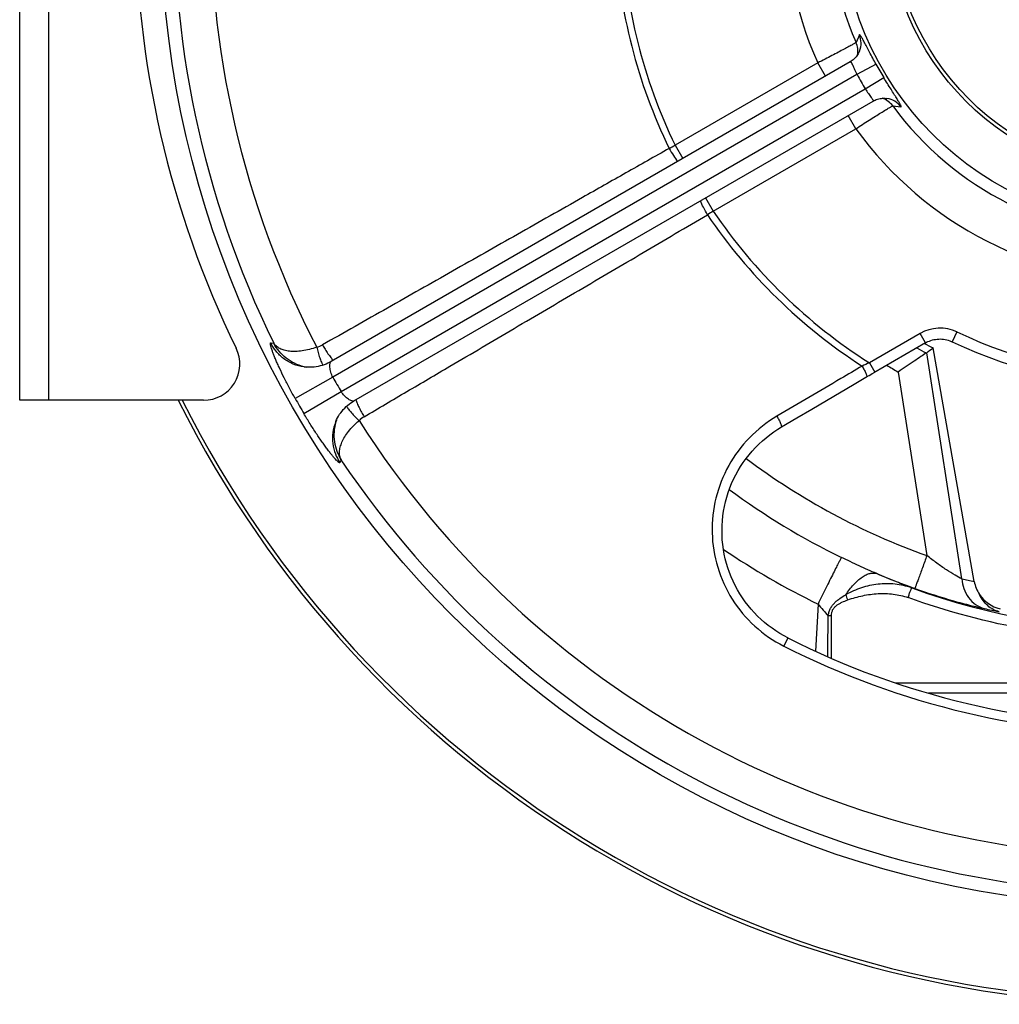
# Model space of a CAD drawing. Extents: x -3199 to 1181, y 8 to 2383.
# Tile 50 of 73: x -1037 to -766, y 899 to 1171. Entities that reach past the tile are written whole.
import ezdxf

# ---------------------------------------------------------------- set-up
doc = ezdxf.new("R2010")
doc.units = 0
doc.header["$LTSCALE"] = 65.395
doc.layers.get('0').update_dxf_attribs({"linetype": 'CONTINUOUS'})

msp = doc.modelspace()

# ---------------------------------------------------------------- linework, layer by layer
at = {"color": 7, "linetype": 'CONTINUOUS'}
for p, q in [((-1036.9, 1065.65), (-1036.9, 1335.65)), ((-804.66, 1162.15), (-804.67, 1162.13)), ((-807.2, 1159.23), (-950.75, 1076.36)), ((-797.2, 1149.1), (-797.14, 1149.09)), ((-797.12, 1149.09), (-797.14, 1149.09)), ((-944.46, 1065.47), (-800.91, 1148.35)), ((-786.42, 1081.52), (-800.71, 1073.27)), ((-958.28, 1074.86), (-958.28, 1074.87)), ((-813.77, 1065.6), (-806.13, 1070.09)), ((-986.02, 1065.65), (-1036.9, 1065.65)), ((-949.52, 1059.69), (-949.52, 1059.69))]:
    msp.add_line(p, q, dxfattribs=at)
at = {"color": 9, "linetype": 'CONTINUOUS'}
for p, q in [((-1028.9, 1335.65), (-1028.9, 1065.65)), ((-804.69, 1166.7), (-805.62, 1164.6)), ((-816.21, 1158.92), (-855.63, 1136.16)), ((-814.09, 1155.25), (-816.21, 1158.92)), ((-800.09, 1158.55), (-805.35, 1155.68)), ((-805.35, 1155.68), (-950.28, 1072)), ((-803.06, 1151.73), (-797.95, 1154.85)), ((-948, 1068.05), (-803.06, 1151.73)), ((-795.48, 1147.03), (-793.2, 1146.79)), ((-805.69, 1140.7), (-807.8, 1144.37)), ((-845.11, 1117.94), (-805.69, 1140.7)), ((-855.63, 1136.16), (-853.52, 1132.49)), ((-847.23, 1121.61), (-845.11, 1117.94)), ((-787.92, 1084.11), (-801.93, 1076.02)), ((-786.42, 1081.52), (-787.92, 1084.11)), ((-777.73, 1084.53), (-779.01, 1081.82)), ((-967.44, 1081.52), (-966.62, 1081.39)), ((-776.32, 1016.26), (-786.07, 1078.8)), ((-801.93, 1076.02), (-800.43, 1073.42)), ((-793.94, 1073.46), (-786.03, 1022.71)), ((-950.28, 1072), (-960.7, 1066.11)), ((-958.31, 1061.97), (-948, 1068.05)), ((-948.04, 1049.21), (-948.34, 1048.43)), ((-816.13, 1009.31), (-816.81, 996.27)), ((-824.48, 999.96), (-825.62, 997.7)), ((-794.7, 987.49), (-651.09, 987.49))]:
    msp.add_line(p, q, dxfattribs=at)
at = {"color": 6, "linetype": 'CONTINUOUS'}
for p, q in [((-772.92, 1015.56), (-784.3, 1080.1)), ((-660.19, 984.65), (-785.61, 984.65))]:
    msp.add_line(p, q, dxfattribs=at)
at = {"color": 7, "linetype": 'CONTINUOUS'}
for points in [[(-804.67, 1162.13), (-804.83, 1161.77), (-804.99, 1161.46), (-805.18, 1161.15), (-805.39, 1160.85), (-805.61, 1160.57), (-805.85, 1160.29), (-806.11, 1160.04), (-806.39, 1159.79), (-806.69, 1159.56), (-807, 1159.36), (-807.2, 1159.23)], [(-800.91, 1148.35), (-800.71, 1148.46), (-800.37, 1148.62), (-800.03, 1148.76), (-799.69, 1148.88), (-799.33, 1148.98), (-798.98, 1149.05), (-798.62, 1149.11), (-798.26, 1149.14), (-797.9, 1149.14), (-797.55, 1149.13), (-797.2, 1149.1)], [(-786.42, 1081.52), (-786.15, 1081.67), (-785.75, 1081.86), (-785.34, 1082.03), (-784.92, 1082.19), (-784.5, 1082.31), (-784.07, 1082.42), (-783.63, 1082.49), (-783.19, 1082.55), (-782.75, 1082.58), (-782.3, 1082.59), (-781.86, 1082.57), (-781.42, 1082.52), (-780.98, 1082.45), (-780.55, 1082.36), (-780.12, 1082.25), (-779.7, 1082.11), (-779.29, 1081.94), (-779.01, 1081.82)], [(-950.75, 1076.36), (-951.13, 1076.14), (-951.64, 1075.89), (-952.16, 1075.66), (-952.68, 1075.46), (-953.22, 1075.28), (-953.77, 1075.13), (-954.32, 1075), (-954.87, 1074.9), (-955.43, 1074.83), (-956, 1074.78), (-956.56, 1074.76), (-957.12, 1074.77), (-957.68, 1074.8), (-958.28, 1074.87)], [(-806.13, 1070.09), (-802.4, 1072.28), (-801.98, 1072.52), (-801.56, 1072.77), (-801.13, 1073.02), (-800.71, 1073.27)], [(-949.52, 1059.69), (-949.47, 1059.8), (-949.25, 1060.31), (-948.99, 1060.8), (-948.72, 1061.28), (-948.42, 1061.76), (-948.1, 1062.21), (-947.76, 1062.66), (-947.4, 1063.08), (-947.01, 1063.49), (-946.61, 1063.88), (-946.19, 1064.25), (-945.76, 1064.61), (-945.3, 1064.94), (-944.83, 1065.24), (-944.46, 1065.47)], [(-826.27, 1058.26), (-822.03, 1060.75), (-817.82, 1063.22), (-813.77, 1065.6)], [(-824.48, 999.96), (-825.51, 1000.5), (-826.65, 1001.16), (-827.76, 1001.86), (-828.84, 1002.6), (-829.89, 1003.39), (-830.91, 1004.21), (-831.89, 1005.08), (-832.84, 1005.98), (-833.76, 1006.93), (-834.63, 1007.9), (-835.47, 1008.92), (-836.27, 1009.96), (-837.03, 1011.04), (-837.74, 1012.14), (-838.41, 1013.28), (-839.03, 1014.44), (-839.61, 1015.62), (-840.14, 1016.83), (-840.62, 1018.05), (-841.05, 1019.3), (-841.44, 1020.56), (-841.77, 1021.84), (-842.05, 1023.13), (-842.28, 1024.43), (-842.46, 1025.74), (-842.59, 1027.06), (-842.66, 1028.38), (-842.68, 1029.71), (-842.65, 1031.03), (-842.57, 1032.36), (-842.43, 1033.68), (-842.24, 1034.99), (-842, 1036.3), (-841.71, 1037.59), (-841.36, 1038.88), (-840.96, 1040.15), (-840.51, 1041.4), (-840.02, 1042.64), (-839.47, 1043.85), (-838.87, 1045.04), (-838.23, 1046.21), (-837.54, 1047.35), (-836.8, 1048.46), (-836.03, 1049.54), (-835.2, 1050.59), (-834.34, 1051.61), (-833.44, 1052.59), (-832.5, 1053.54), (-831.52, 1054.44), (-830.51, 1055.3), (-829.46, 1056.13), (-828.38, 1056.91), (-827.28, 1057.64), (-826.27, 1058.26)]]:
    msp.add_lwpolyline(points, dxfattribs=at)
for radius in [275, 87]:
    msp.add_circle((-722.9, 1200.65), radius, dxfattribs=at)
at = {"color": 6, "linetype": 'CONTINUOUS'}
for radius in [74, 73]:
    msp.add_circle((-722.9, 1200.65), radius, dxfattribs=at)
at = {"color": 9, "linetype": 'CONTINUOUS'}
for centre, radius, start, end in [((-722.9, 1200.65), 271.34, 93.9266, 206.0734), ((-722.9, 1200.65), 261.23, 92.5735, 207.4265), ((-722.9, 1200.65), 102.21, 95.9055, 204.0945), ((-722.9, 1200.65), 90.24, 96.4516, 203.5484), ((-722.9, 1200.65), 149.44, 182.843, 205.9376), ((-722.9, 1200.65), 147.57, 182.382, 205.9134), ((-810.19, 1164.39), 5.97, 338.5461, 22.7755), ((-811.08, 1162.19), 5.97, 349.5336, 23.7668), ((-810.19, 1164.39), 5.96, 337.9695, 338.5184), ((-722.9, 1200.65), 87.93, 208.6059, 211.3941), ((-722.9, 1200.65), 93.91, 208.6059, 211.3941), ((-800.3, 1143.5), 5.97, 36.2337, 70.4752), ((-797.94, 1143.18), 5.96, 81.4761, 82.03), ((-797.95, 1143.18), 5.97, 37.224, 81.4485), ((-722.9, 1200.65), 90.24, 216.4516, 323.5484), ((-722.9, 1200.65), 102.21, 215.9055, 324.0945), ((-1092.15, 1581.75), 504.47, 297.7479, 297.9598), ((-579.5, 693.52), 500.68, 122.0394, 122.2529), ((-722.9, 1200.65), 149.44, 214.0624, 237.157), ((-722.9, 1200.65), 147.57, 214.0866, 237.618), ((-782.42, 1074.6), 10.98, 64.7155, 120.0048), ((-722.9, 1200.65), 128.41, 244.7203, 295.2797), ((-956.19, 1086.34), 6.18, 283.2977, 299.4841), ((-722.97, 1197.57), 134.61, 240.7288, 241.9917), ((-715, 884.68), 210.16, 114.4331, 115.0369), ((-723.05, 1197.78), 143.11, 238.8269, 240.3071), ((-955.34, 1087.2), 12.62, 256.6206, 259.4976), ((-722.9, 1200.65), 261.26, 209.4989, 210.5011), ((-722.9, 1200.65), 273.22, 209.4989, 210.5011), ((-937.35, 1056.06), 12.63, 162.56, 163.4002), ((-937.37, 1056.07), 12.61, 160.5053, 162.5602), ((-938.54, 1055.76), 6.18, 120.5158, 136.7023), ((-722.9, 1200.65), 261.23, 212.5735, 327.4265), ((-722.9, 1200.65), 271.34, 213.9266, 326.0734), ((-722.84, 1200.27), 188.47, 233.0954, 250.4104), ((-722.85, 1200.56), 198.35, 233.5622, 244.0553), ((-722.88, 1200.98), 213.15, 235.931, 244.0572), ((-722.86, 1200.63), 198.47, 247.157, 250.4171), ((-737.05, 1198.07), 186, 257.8111, 258.8799), ((-722.9, 1200.46), 198.47, 250.1701, 289.5843), ((-931.61, 964.87), 131.85, 20.2267, 20.8967), ((-728.47, 1199.81), 196.24, 257.7309, 258.9769), ((-2615.26, 1022.98), 1802.02, 359.10266, 359.46128), ((-812.22, 950.17), 55.87, 90.2065, 91.1217), ((-2303.31, 1001.27), 1490.89, 359.73267, 0.18347), ((-722.9, 1200.65), 227.47, 243.1529, 296.8471)]:
    msp.add_arc(centre, radius, start, end, dxfattribs=at)
at = {"color": 7, "linetype": 'CONTINUOUS'}
for centre, radius, start, end in [((-729.9, 1200.65), 275, 153.9856, 206.0144), ((-722.9, 1200.65), 131.41, 244.7204, 295.2796), ((-986.02, 1075.65), 10, 270, 26.0144), ((-722.9, 1200.65), 302, 206.554, 333.446), ((-722.9, 1200.65), 301, 206.6488, 333.3512), ((-722.9, 1200.65), 224.94, 243.1529, 296.8471)]:
    msp.add_arc(centre, radius, start, end, dxfattribs=at)
at = {"color": 6, "linetype": 'CONTINUOUS'}
for centre, radius, start, end in [((-722.9, 1200.65), 135.28, 241.8634, 243.0057), ((-787.53, 1080.8), 2.48, 302.9809, 306.2853), ((-1148.9, 1572.78), 612.91, 306.29754, 306.50249), ((-763.82, 1016.95), 9.14, 213.1515, 257.5333)]:
    msp.add_arc(centre, radius, start, end, dxfattribs=at)
at = {"color": 9, "linetype": 'CONTINUOUS'}
for points, knots in [([(-800.09, 1158.55), (-800.7, 1159.66), (-801.56, 1161.28), (-802.52, 1163.12), (-803, 1164.03), (-803.32, 1164.63), (-803.6, 1165.16), (-803.86, 1165.61), (-804.08, 1166), (-804.26, 1166.3), (-804.4, 1166.5), (-804.49, 1166.61), (-804.55, 1166.67), (-804.59, 1166.71), (-804.63, 1166.73), (-804.67, 1166.73), (-804.68, 1166.71), (-804.69, 1166.7)], [0, 0, 0, 0, 0.403162, 0.580464, 0.65959, 0.731372, 0.795218, 0.850651, 0.897299, 0.934894, 0.963286, 0.974033, 0.982516, 0.988826, 0.993213, 0.996415, 1, 1, 1, 1]), ([(-805.62, 1164.6), (-805.65, 1164.56), (-805.74, 1164.49), (-805.94, 1164.37), (-806.22, 1164.2), (-806.6, 1163.98), (-807.06, 1163.72), (-807.83, 1163.3), (-808.98, 1162.68), (-810.55, 1161.85), (-812.31, 1160.92), (-814.22, 1159.94), (-815.54, 1159.26), (-816.21, 1158.92)], [0, 0, 0, 0, 0.010507, 0.0297, 0.057482, 0.093623, 0.137806, 0.18964, 0.314352, 0.463333, 0.631307, 0.81233, 1, 1, 1, 1]), ([(-807.2, 1159.23), (-807.18, 1159.24), (-807.14, 1159.25), (-807.07, 1159.21), (-807, 1159.14), (-806.93, 1159.03), (-806.84, 1158.89), (-806.71, 1158.64), (-806.53, 1158.25), (-806.28, 1157.7), (-805.9, 1156.83), (-805.58, 1156.15), (-805.35, 1155.68)], [0, 0, 0, 0, 0.013663, 0.030558, 0.054327, 0.08627, 0.126719, 0.175507, 0.296729, 0.446103, 0.617709, 1, 1, 1, 1]), ([(-793.2, 1146.79), (-793.18, 1146.79), (-793.16, 1146.79), (-793.14, 1146.82), (-793.14, 1146.86), (-793.14, 1146.92), (-793.17, 1147), (-793.22, 1147.14), (-793.33, 1147.36), (-793.49, 1147.67), (-793.71, 1148.05), (-793.98, 1148.5), (-794.3, 1149.01), (-794.66, 1149.58), (-795.21, 1150.46), (-796.32, 1152.21), (-797.29, 1153.76), (-797.95, 1154.85)], [0, 0, 0, 0, 0.003585, 0.006787, 0.011174, 0.017485, 0.025968, 0.036714, 0.065104, 0.102699, 0.149347, 0.20478, 0.268626, 0.340409, 0.419535, 0.596838, 1, 1, 1, 1]), ([(-803.06, 1151.73), (-802.78, 1151.29), (-802.35, 1150.68), (-801.78, 1149.91), (-801.43, 1149.42), (-801.18, 1149.07), (-801.03, 1148.83), (-800.95, 1148.68), (-800.89, 1148.56), (-800.87, 1148.47), (-800.87, 1148.39), (-800.9, 1148.36), (-800.91, 1148.35)], [0, 0, 0, 0, 0.382293, 0.553898, 0.703272, 0.824493, 0.873281, 0.91373, 0.945673, 0.969442, 0.986337, 1, 1, 1, 1]), ([(-805.69, 1140.7), (-805.06, 1141.11), (-803.82, 1141.91), (-802.01, 1143.07), (-800.32, 1144.14), (-798.82, 1145.08), (-797.71, 1145.77), (-796.96, 1146.22), (-796.5, 1146.49), (-796.13, 1146.71), (-795.83, 1146.87), (-795.63, 1146.97), (-795.52, 1147.03), (-795.48, 1147.03)], [0, 0, 0, 0, 0.18767, 0.368693, 0.536667, 0.685648, 0.81036, 0.862194, 0.906377, 0.942518, 0.9703, 0.989493, 1, 1, 1, 1]), ([(-857.28, 1135.28), (-861.28, 1133.02), (-869.27, 1128.5), (-883.25, 1120.57), (-899.22, 1111.51), (-917.2, 1101.33), (-935.18, 1091.15), (-947.15, 1084.35), (-953.15, 1080.96)], [0, 0, 0, 0, 0.125, 0.25, 0.4375, 0.625, 0.8125, 1, 1, 1, 1]), ([(-857.28, 1135.28), (-856.9, 1134.61), (-856.16, 1133.38), (-855.34, 1132.2), (-854.93, 1131.68)], [0, 0, 0, 0, 0.539936, 1, 1, 1, 1]), ([(-846.69, 1116.95), (-847.09, 1117.62), (-847.78, 1118.88), (-848.4, 1120.18), (-848.64, 1120.79)], [0, 0, 0, 0, 0.539936, 1, 1, 1, 1]), ([(-941.68, 1061.09), (-937.72, 1063.42), (-929.8, 1068.07), (-915.95, 1076.21), (-900.13, 1085.53), (-885.28, 1094.26), (-873.41, 1101.24), (-864.5, 1106.47), (-855.6, 1111.71), (-849.66, 1115.2), (-846.69, 1116.95)], [0, 0, 0, 0, 0.125, 0.25, 0.4375, 0.625, 0.71875, 0.8125, 0.90625, 1, 1, 1, 1]), ([(-960.7, 1066.11), (-961.24, 1067.07), (-962.29, 1068.97), (-963.73, 1071.77), (-964.82, 1074.01), (-965.58, 1075.7), (-966.07, 1076.83), (-966.5, 1077.87), (-966.87, 1078.8), (-967.16, 1079.61), (-967.34, 1080.2), (-967.46, 1080.6), (-967.51, 1080.85), (-967.55, 1081.05), (-967.57, 1081.22), (-967.57, 1081.35), (-967.56, 1081.45), (-967.51, 1081.51), (-967.47, 1081.52), (-967.44, 1081.52)], [0, 0, 0, 0, 0.194436, 0.381819, 0.555164, 0.63443, 0.707647, 0.774017, 0.832782, 0.883248, 0.924801, 0.942078, 0.956956, 0.969409, 0.979436, 0.987085, 0.992535, 0.996349, 1, 1, 1, 1]), ([(-958.28, 1074.87), (-959.3, 1075), (-961.3, 1075.54), (-963.94, 1077.06), (-966.04, 1079.1), (-967.05, 1080.7), (-967.44, 1081.52)], [0, 0, 0, 0, 0.26195, 0.52087, 0.768901, 1, 1, 1, 1]), ([(-958.26, 1074.93), (-959.17, 1075.14), (-960.92, 1075.77), (-963.26, 1077.23), (-965.2, 1079.12), (-966.21, 1080.61), (-966.62, 1081.39)], [0, 0, 0, 0, 0.256946, 0.508686, 0.755954, 1, 1, 1, 1]), ([(-954.77, 1080.32), (-956.07, 1079.84), (-958.02, 1079.32), (-960.57, 1079.09), (-962.23, 1079.15), (-963.69, 1079.42), (-964.93, 1079.89), (-965.92, 1080.54), (-966.43, 1081.09), (-966.62, 1081.39)], [0, 0, 0, 0, 0.328607, 0.474443, 0.605469, 0.721729, 0.824525, 0.916084, 1, 1, 1, 1]), ([(-953.15, 1080.96), (-952.91, 1080.54), (-952.43, 1079.72), (-951.67, 1078.55), (-950.94, 1077.52), (-950.44, 1076.92), (-950.2, 1076.67)], [0, 0, 0, 0, 0.27354, 0.550778, 0.802377, 1, 1, 1, 1]), ([(-954.77, 1080.32), (-954.65, 1079.83), (-954.39, 1078.84), (-953.96, 1077.46), (-953.57, 1076.41), (-953.26, 1075.73), (-953.11, 1075.46), (-953.04, 1075.34)], [0, 0, 0, 0, 0.289015, 0.574849, 0.821918, 0.920875, 1, 1, 1, 1]), ([(-950.28, 1072), (-950.52, 1072.46), (-950.81, 1073.16), (-951.04, 1074.1), (-951.12, 1074.75), (-951.13, 1075.32), (-951.07, 1075.79), (-950.96, 1076.14), (-950.82, 1076.31), (-950.75, 1076.36)], [0, 0, 0, 0, 0.334864, 0.491804, 0.63536, 0.760831, 0.864328, 0.943244, 1, 1, 1, 1]), ([(-803.94, 1075.1), (-805.91, 1073.94), (-813.76, 1069.31), (-821.62, 1064.69), (-827.51, 1061.22)], [0, 0, 0, 0, 0.250048, 1, 1, 1, 1]), ([(-803.94, 1075.1), (-803.75, 1074.77), (-803.38, 1074.11), (-802.98, 1073.31), (-802.75, 1072.74), (-802.67, 1072.47), (-802.64, 1072.3), (-802.63, 1072.2), (-802.65, 1072.13), (-802.68, 1072.12)], [0, 0, 0, 0, 0.349667, 0.683752, 0.815163, 0.911328, 0.945334, 0.970482, 1, 1, 1, 1]), ([(-944.46, 1065.47), (-944.54, 1065.43), (-944.75, 1065.4), (-945.11, 1065.47), (-945.55, 1065.66), (-946.04, 1065.95), (-946.56, 1066.35), (-947.26, 1067.01), (-947.73, 1067.61), (-948, 1068.05)], [0, 0, 0, 0, 0.056756, 0.135672, 0.239169, 0.36464, 0.508196, 0.665136, 1, 1, 1, 1]), ([(-943.91, 1065.79), (-943.82, 1065.46), (-943.55, 1064.72), (-943.03, 1063.57), (-942.39, 1062.33), (-941.92, 1061.5), (-941.68, 1061.09)], [0, 0, 0, 0, 0.197595, 0.449191, 0.726442, 1, 1, 1, 1]), ([(-948.34, 1048.43), (-948.35, 1048.41), (-948.38, 1048.37), (-948.45, 1048.36), (-948.55, 1048.4), (-948.66, 1048.46), (-948.8, 1048.57), (-948.96, 1048.7), (-949.14, 1048.88), (-949.43, 1049.17), (-949.85, 1049.63), (-950.4, 1050.29), (-951.03, 1051.06), (-951.71, 1051.96), (-952.45, 1052.95), (-953.52, 1054.46), (-954.93, 1056.52), (-956.63, 1059.17), (-957.75, 1061.02), (-958.31, 1061.97)], [0, 0, 0, 0, 0.003651, 0.007465, 0.012915, 0.020564, 0.030591, 0.043043, 0.05792, 0.075197, 0.116751, 0.167215, 0.22598, 0.292349, 0.365566, 0.444831, 0.618176, 0.805561, 1, 1, 1, 1]), ([(-946.49, 1063.99), (-946.42, 1063.87), (-946.26, 1063.6), (-945.82, 1062.99), (-945.11, 1062.13), (-944.13, 1061.07), (-943.41, 1060.36), (-943.04, 1060)], [0, 0, 0, 0, 0.079114, 0.178064, 0.42513, 0.710973, 1, 1, 1, 1]), ([(-949.52, 1059.69), (-949.91, 1058.74), (-950.44, 1056.74), (-950.45, 1053.69), (-949.73, 1050.86), (-948.85, 1049.18), (-948.34, 1048.43)], [0, 0, 0, 0, 0.26195, 0.52087, 0.768901, 1, 1, 1, 1]), ([(-949.46, 1059.67), (-949.72, 1058.78), (-950.06, 1056.95), (-949.96, 1054.19), (-949.3, 1051.57), (-948.51, 1049.95), (-948.04, 1049.21)], [0, 0, 0, 0, 0.256943, 0.508682, 0.755951, 1, 1, 1, 1]), ([(-948.04, 1049.21), (-948.2, 1049.52), (-948.43, 1050.24), (-948.49, 1051.42), (-948.28, 1052.72), (-947.78, 1054.12), (-947.01, 1055.59), (-945.53, 1057.69), (-944.1, 1059.12), (-943.04, 1060)], [0, 0, 0, 0, 0.083916, 0.175476, 0.278271, 0.394531, 0.525557, 0.671394, 1, 1, 1, 1]), ([(-827.51, 1061.22), (-830.28, 1059.59), (-835.39, 1055.58), (-841.2, 1047.78), (-844.77, 1038.72), (-845.84, 1029.02), (-844.29, 1019.36), (-840.23, 1010.43), (-833.93, 1002.89), (-828.52, 999.16), (-825.62, 997.7)], [0, 0, 0, 0, 0.124448, 0.248806, 0.373273, 0.497999, 0.623066, 0.748477, 0.874162, 1, 1, 1, 1]), ([(-827.51, 1061.22), (-827.32, 1060.89), (-826.95, 1060.24), (-826.56, 1059.45), (-826.34, 1058.88), (-826.26, 1058.61), (-826.23, 1058.44), (-826.23, 1058.34), (-826.25, 1058.27), (-826.27, 1058.26)], [0, 0, 0, 0, 0.350093, 0.683414, 0.814436, 0.910445, 0.944503, 0.969805, 1, 1, 1, 1]), ([(-809.63, 1022.2), (-809.67, 1022.14), (-809.76, 1021.99), (-810.01, 1021.54), (-810.45, 1020.71), (-811.12, 1019.41), (-811.97, 1017.73), (-812.94, 1015.79), (-814.35, 1012.95), (-815.42, 1010.77), (-816.13, 1009.31)], [0, 0, 0, 0, 0.014165, 0.036513, 0.106614, 0.209755, 0.341864, 0.495835, 0.662759, 1, 1, 1, 1]), ([(-799.91, 1017.72), (-801.54, 1018.42), (-804.8, 1019.88), (-808.02, 1021.42), (-809.63, 1022.2)], [0, 0, 0, 0, 0.497623, 1, 1, 1, 1]), ([(-786.03, 1022.71), (-786.23, 1022.15), (-786.63, 1021.04), (-787.22, 1019.38), (-787.8, 1017.81), (-788.24, 1016.59), (-788.56, 1015.72), (-788.77, 1015.17), (-788.94, 1014.71), (-789.09, 1014.33), (-789.2, 1014.04), (-789.28, 1013.85), (-789.33, 1013.74), (-789.35, 1013.69), (-789.37, 1013.66), (-789.38, 1013.64), (-789.38, 1013.64)], [0, 0, 0, 0, 0.182385, 0.367471, 0.544691, 0.702735, 0.771338, 0.831673, 0.88299, 0.924926, 0.957308, 0.980328, 0.988426, 0.994341, 0.998162, 1, 1, 1, 1]), ([(-776.32, 1016.26), (-776.96, 1016.58), (-778.4, 1017.38), (-780.73, 1018.83), (-783.34, 1020.63), (-785.12, 1021.99), (-786.03, 1022.71)], [0, 0, 0, 0, 0.183728, 0.424322, 0.702041, 1, 1, 1, 1]), ([(-808.44, 1011.9), (-807.78, 1012.88), (-806.72, 1014.25), (-805.15, 1015.81), (-804, 1016.74), (-802.87, 1017.42), (-801.79, 1017.82), (-800.8, 1017.94), (-800.18, 1017.82), (-799.91, 1017.72)], [0, 0, 0, 0, 0.32273, 0.471888, 0.607742, 0.727676, 0.83134, 0.920522, 1, 1, 1, 1]), ([(-790.22, 1013.76), (-791.63, 1014.31), (-794.87, 1015.6), (-798.09, 1016.94), (-799.91, 1017.72)], [0, 0, 0, 0, 0.432742, 1, 1, 1, 1]), ([(-776.32, 1016.26), (-776.25, 1015.35), (-775.89, 1013.51), (-774.63, 1011.01), (-772.67, 1009.04), (-771.01, 1008.27), (-770.17, 1008.06)], [0, 0, 0, 0, 0.251127, 0.509339, 0.761601, 1, 1, 1, 1]), ([(-790.22, 1013.76), (-791.71, 1014.29), (-794.81, 1014.99), (-798.77, 1014.96), (-801.87, 1014.44), (-804.14, 1013.82), (-806.34, 1012.99), (-807.75, 1012.28), (-808.44, 1011.9)], [0, 0, 0, 0, 0.250669, 0.500532, 0.625373, 0.75013, 0.874965, 1, 1, 1, 1]), ([(-791.24, 1011.1), (-791.18, 1011.26), (-791.06, 1011.59), (-790.88, 1012.08), (-790.71, 1012.54), (-790.55, 1012.95), (-790.44, 1013.25), (-790.36, 1013.45), (-790.32, 1013.56), (-790.28, 1013.64), (-790.26, 1013.7), (-790.24, 1013.74), (-790.23, 1013.76), (-790.22, 1013.76)], [0, 0, 0, 0, 0.183504, 0.368781, 0.545769, 0.703431, 0.831635, 0.882889, 0.924847, 0.957135, 0.980073, 0.994168, 1, 1, 1, 1]), ([(-789.38, 1013.64), (-785.84, 1012.38), (-780.71, 1010.73), (-774.27, 1009), (-771.43, 1008.33), (-770.17, 1008.06)], [0, 0, 0, 0, 0.56291, 0.807374, 1, 1, 1, 1]), ([(-813.32, 1006.04), (-813.27, 1006.37), (-813.15, 1007.02), (-812.8, 1007.96), (-812.28, 1008.81), (-811.63, 1009.57), (-810.9, 1010.24), (-809.84, 1011.04), (-809, 1011.57), (-808.44, 1011.9)], [0, 0, 0, 0, 0.125425, 0.250731, 0.37593, 0.501055, 0.626064, 0.750918, 1, 1, 1, 1]), ([(-812.42, 1006.05), (-812.43, 1006.33), (-812.38, 1006.89), (-812.12, 1007.68), (-811.63, 1008.38), (-811, 1008.94), (-810.28, 1009.4), (-809.25, 1009.93), (-808.44, 1010.26), (-807.89, 1010.46)], [0, 0, 0, 0, 0.123269, 0.244891, 0.366668, 0.490284, 0.615899, 0.743022, 1, 1, 1, 1]), ([(-807.89, 1010.46), (-807.22, 1010.71), (-805.85, 1011.14), (-803.08, 1011.81), (-799.55, 1012.3), (-795.31, 1012.2), (-792.55, 1011.57), (-791.24, 1011.1)], [0, 0, 0, 0, 0.12664, 0.253272, 0.504968, 0.753902, 1, 1, 1, 1]), ([(-655.37, 1010.8), (-666.23, 1006.94), (-688.68, 1001.06), (-723.33, 998.16), (-757.97, 1001.21), (-780.39, 1007.18), (-791.24, 1011.1)], [0, 0, 0, 0, 0.24999, 0.5, 0.75001, 1, 1, 1, 1]), ([(-765.99, 1007.2), (-766.58, 1007.33), (-767.74, 1007.76), (-769.27, 1008.82), (-770.56, 1010.23), (-771.21, 1011.36), (-771.47, 1011.96)], [0, 0, 0, 0, 0.24076, 0.486007, 0.738621, 1, 1, 1, 1]), ([(-816.13, 1009.31), (-815.66, 1008.76), (-814.73, 1007.66), (-813.79, 1006.57), (-813.32, 1006.04)], [0, 0, 0, 0, 0.50459, 1, 1, 1, 1])]:
    msp.add_open_spline(points, degree=3, knots=knots, dxfattribs=at)
at = {"color": 6, "linetype": 'CONTINUOUS'}
for points, knots in [([(-786.18, 1078.72), (-786.69, 1078.39), (-787.82, 1077.64), (-790.41, 1075.89), (-792.49, 1074.46), (-793.94, 1073.46)], [0, 0, 0, 0, 0.193104, 0.435487, 1, 1, 1, 1]), ([(-772.92, 1015.56), (-772.81, 1014.92), (-772.44, 1013.66), (-771.83, 1012.5), (-771.47, 1011.96)], [0, 0, 0, 0, 0.499941, 1, 1, 1, 1])]:
    msp.add_open_spline(points, degree=3, knots=knots, dxfattribs=at)

doc.saveas('drawing.dxf')
